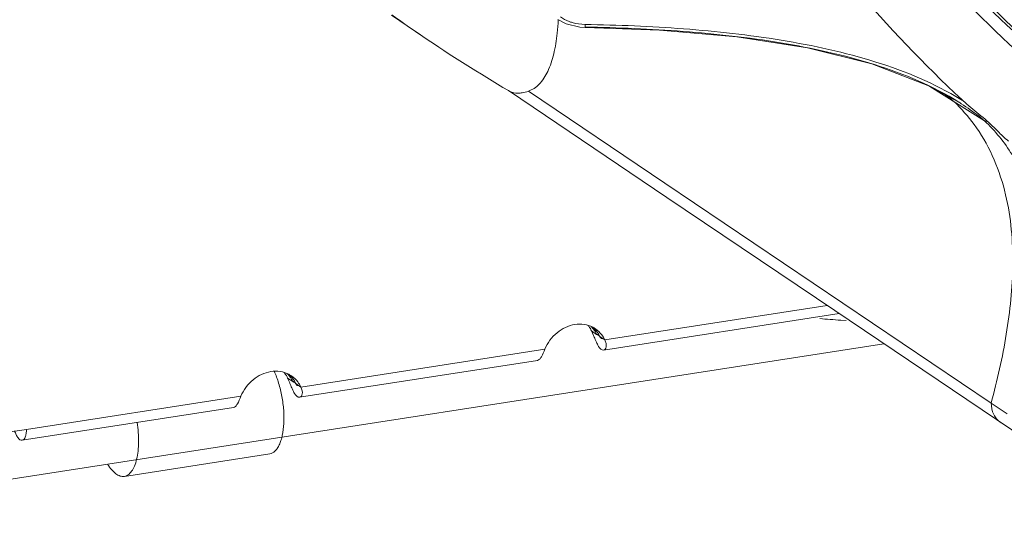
# Model space of a CAD drawing. Header units: millimetres. Extents: x 29170 to 33192, y 579 to 3108.
# Tile 188 of 256: x 32893 to 32960, y 1442 to 1477. Entities that reach past the tile are written whole.
import ezdxf

# ---------------------------------------------------------------- set-up
doc = ezdxf.new("R2010")
doc.units = ezdxf.units.MM
doc.layers.add('细实线', color=7, linetype='Continuous', lineweight=13)

msp = doc.modelspace()

# ---------------------------------------------------------------- linework, layer by layer
at = {"layer": '细实线'}
for p, q in [((32918.007, 1477.545), (32920.163, 1476.083)), ((32930.883, 1476.73), (32931.237, 1476.709)), ((32925.998, 1472.393), (32926.061, 1472.355)), ((32927.359, 1472.351), (32936.683, 1466.063)), ((32958.506, 1470.327), (32954.775, 1472.681)), ((32956.949, 1471.779), (32957.048, 1471.687)), ((32956.767, 1471.592), (32956.758, 1471.597)), ((32936.683, 1466.063), (32958.96, 1451.045)), ((32947.755, 1457.712), (32932.583, 1455.359)), ((32948.581, 1457.154), (32932.498, 1454.661)), ((32948.275, 1457.361), (32961.482, 1448.452)), ((32948.689, 1456.701), (32949.058, 1456.674)), ((32931.678, 1455.973), (32932.023, 1455.739)), ((32931.817, 1455.655), (32931.678, 1455.973)), ((32932.138, 1455.757), (32932.023, 1455.739)), ((32932.064, 1455.722), (32932.023, 1455.739)), ((32932.171, 1455.657), (32932.105, 1455.701)), ((32932.583, 1455.359), (32932.238, 1455.593)), ((32932.352, 1455.51), (32932.388, 1455.476)), ((32869.924, 1442.419), (32951.641, 1455.09)), ((32932.386, 1455.455), (32932.377, 1455.451)), ((32932.396, 1455.466), (32932.386, 1455.455)), ((32932.395, 1455.489), (32932.396, 1455.466)), ((32932.42, 1455.435), (32932.421, 1455.433)), ((32928.488, 1454.724), (32911.829, 1452.141)), ((32927.989, 1453.961), (32911.744, 1451.442)), ((32910.924, 1452.755), (32911.269, 1452.521)), ((32911.063, 1452.437), (32910.924, 1452.755)), ((32911.384, 1452.539), (32911.269, 1452.521)), ((32911.31, 1452.504), (32911.269, 1452.521)), ((32911.417, 1452.438), (32911.351, 1452.483)), ((32911.829, 1452.141), (32911.484, 1452.375)), ((32911.598, 1452.292), (32911.633, 1452.257)), ((32911.632, 1452.236), (32911.622, 1452.233)), ((32911.642, 1452.248), (32911.632, 1452.236)), ((32911.641, 1452.271), (32911.642, 1452.248)), ((32911.666, 1452.217), (32911.667, 1452.215)), ((32907.734, 1451.506), (32893.088, 1449.235)), ((32958.96, 1451.045), (32960.044, 1450.314)), ((32907.235, 1450.743), (32892.796, 1448.504)), ((32899.774, 1446.036), (32909.699, 1447.575))]:
    msp.add_line(p, q, dxfattribs=at)
for points in [[(32929.383, 1477.243), (32929.947, 1476.952), (32930.883, 1476.73)], [(32931.237, 1476.709), (32936.311, 1476.525), (32941.583, 1476.068), (32946.428, 1475.31), (32950.812, 1474.218), (32954.645, 1472.75), (32956.759, 1471.596)], [(32925.999, 1472.395), (32936.825, 1465.088), (32948.275, 1457.361)], [(32932.297, 1455.553), (32932.306, 1455.547), (32932.352, 1455.51)], [(32932.388, 1455.476), (32932.409, 1455.45), (32932.42, 1455.435)], [(32911.543, 1452.335), (32911.552, 1452.329), (32911.598, 1452.292)], [(32911.633, 1452.257), (32911.655, 1452.232), (32911.666, 1452.217)]]:
    msp.add_lwpolyline(points, dxfattribs=at)
for centre, radius, start, end in [((33019.029, 1540.125), 86.504, 222.98313, 235.82813), ((33019.687, 1539.259), 87.156, 222.29067, 235.83522), ((33019.911, 1539.142), 92.206, 220.3384, 226.93402), ((32977.512, 1560.61), 102.145, 234.38592, 235.84388), ((32914.606, 1477.894), 14.813, 353.86806, 357.43021), ((32980.299, 1564.72), 107.111, 235.84449, 239.53834), ((32947.004, 1460.458), 14.62, 49.92621, 53.60067), ((32948.254, 1463.07), 11.839, 45.09476, 46.41894), ((32947.304, 1456.254), 18.252, 57.73609, 58.35087), ((32948.22, 1463.036), 11.886, 34.99473, 45.09326), ((32947.441, 1456.808), 17.479, 57.18545, 57.75548), ((32929.964, 1455.177), 1.889, 37.485, 38.35946), ((32929.955, 1455.17), 1.9, 36.05927, 37.48406), ((32929.895, 1455.13), 1.972, 25.3297, 35.99876), ((32930.322, 1454.954), 1.871, 37.57619, 45.2094), ((32930.914, 1454.605), 1.827, 55.84664, 62.61557), ((32930.544, 1454.813), 1.863, 37.46733, 49.45395), ((32958.009, 1582.364), 126.008, 265.10337, 265.75842), ((32930.302, 1454.938), 1.897, 36.45671, 37.58559), ((32910.885, 1447.012), 22.647, 22.16584, 22.43438), ((32930.295, 1454.933), 1.906, 36.06026, 36.4573), ((32930.24, 1454.896), 1.972, 25.3297, 35.99876), ((32931.82, 1455.192), 0.584, 60.79933, 65.30601), ((32931.901, 1455.319), 0.433, 42.17988, 51.28659), ((32909.21, 1451.959), 1.889, 37.485, 38.35946), ((32909.201, 1451.952), 1.9, 36.05927, 37.48406), ((32909.141, 1451.911), 1.972, 25.3297, 35.99876), ((32909.568, 1451.736), 1.871, 37.47487, 45.20884), ((32910.16, 1451.387), 1.827, 55.84664, 62.61557), ((32909.79, 1451.595), 1.863, 37.46733, 49.45395), ((32909.548, 1451.72), 1.898, 36.45682, 37.4846), ((32909.54, 1451.714), 1.906, 36.06026, 36.4573), ((32909.486, 1451.677), 1.972, 25.3297, 35.99876), ((32890.13, 1443.794), 22.647, 22.16584, 22.43438), ((32911.066, 1451.973), 0.584, 60.79933, 65.30601), ((32911.147, 1452.101), 0.433, 42.17988, 51.28659)]:
    msp.add_arc(centre, radius, start, end, dxfattribs=at)
for points, knots in [([(32943.92, 1497.975), (32945.568, 1495.038), (32949.168, 1489.366), (32955.452, 1481.546), (32962.531, 1474.537), (32967.74, 1470.445), (32970.446, 1468.561)], [0, 0, 0, 0, 0.253058, 0.50356, 0.752265, 1, 1, 1, 1]), ([(32930.356, 1477.039), (32930.283, 1477.06), (32930.002, 1477.154), (32929.735, 1477.293), (32929.557, 1477.424)], [0, 0, 0, 0, 0.25604, 1, 1, 1, 1]), ([(32931.237, 1476.709), (32931.233, 1476.709), (32931.239, 1476.738), (32931.231, 1476.767), (32931.234, 1476.835), (32931.233, 1476.883), (32931.233, 1476.911)], [0, 0, 0, 0, 0.067678, 0.264955, 0.582436, 1, 1, 1, 1]), ([(32956.881, 1471.791), (32955.084, 1472.899), (32951.035, 1474.553), (32944.619, 1475.954), (32937.959, 1476.689), (32933.477, 1476.873), (32931.233, 1476.911)], [0, 0, 0, 0, 0.239874, 0.490668, 0.744951, 1, 1, 1, 1]), ([(32956.758, 1471.597), (32954.981, 1472.717), (32950.953, 1474.378), (32944.568, 1475.779), (32937.937, 1476.512), (32933.475, 1476.695), (32931.241, 1476.732)], [0, 0, 0, 0, 0.239766, 0.490669, 0.744983, 1, 1, 1, 1]), ([(32929.334, 1476.312), (32929.282, 1475.836), (32929.139, 1474.942), (32928.751, 1473.745), (32928.188, 1472.822), (32927.635, 1472.441), (32927.359, 1472.351)], [0, 0, 0, 0, 0.31063, 0.584195, 0.811737, 1, 1, 1, 1]), ([(32926.061, 1472.355), (32926.113, 1472.325), (32926.342, 1472.213), (32926.61, 1472.196), (32926.803, 1472.219)], [0, 0, 0, 0, 0.235173, 1, 1, 1, 1]), ([(32926.803, 1472.219), (32926.845, 1472.224), (32927.034, 1472.253), (32927.218, 1472.305), (32927.359, 1472.351)], [0, 0, 0, 0, 0.22164, 1, 1, 1, 1]), ([(32958.506, 1470.326), (32958.382, 1470.431), (32957.871, 1470.847), (32957.331, 1471.228), (32956.914, 1471.498)], [0, 0, 0, 0, 0.245818, 1, 1, 1, 1]), ([(32958.505, 1470.327), (32958.541, 1470.305), (32958.605, 1470.295), (32958.663, 1470.307), (32958.68, 1470.311)], [0, 0, 0, 0, 0.715398, 1, 1, 1, 1]), ([(32960.975, 1449.686), (32961.448, 1451.407), (32962.234, 1454.881), (32962.695, 1460.218), (32962.044, 1464.739), (32960.461, 1468.129), (32959.227, 1469.642), (32958.506, 1470.327)], [0, 0, 0, 0, 0.245603, 0.489126, 0.734687, 0.863158, 1, 1, 1, 1]), ([(32958.68, 1470.311), (32958.925, 1470.086), (32959.407, 1469.625), (32959.882, 1469.155), (32960.136, 1468.939)], [0, 0, 0, 0, 0.500077, 1, 1, 1, 1]), ([(32957.958, 1469.853), (32958.911, 1468.49), (32960.186, 1465.382), (32960.578, 1460.506), (32960.084, 1455.718), (32959.379, 1452.594), (32958.96, 1451.045)], [0, 0, 0, 0, 0.257524, 0.505008, 0.751602, 1, 1, 1, 1]), ([(32930.535, 1456.413), (32930.095, 1456.345), (32929.227, 1455.927), (32928.667, 1455.156), (32928.488, 1454.724)], [0, 0, 0, 0, 0.488256, 1, 1, 1, 1]), ([(32931.754, 1456.227), (32931.573, 1456.322), (32931.168, 1456.451), (32930.744, 1456.446), (32930.535, 1456.413)], [0, 0, 0, 0, 0.491335, 1, 1, 1, 1]), ([(32932.499, 1454.661), (32932.358, 1454.639), (32932.145, 1454.895), (32931.996, 1455.218), (32931.905, 1455.441), (32931.857, 1455.557)], [0, 0, 0, 0, 0.376984, 0.670168, 1, 1, 1, 1]), ([(32932.377, 1455.451), (32932.35, 1455.447), (32932.284, 1455.513), (32932.253, 1455.574), (32932.221, 1455.609)], [0, 0, 0, 0, 0.362963, 1, 1, 1, 1]), ([(32893.088, 1449.235), (32890.598, 1448.849), (32885.601, 1448.503), (32878.212, 1449.336), (32871.235, 1451.507), (32866.981, 1453.817), (32865.004, 1455.159)], [0, 0, 0, 0, 0.257552, 0.508947, 0.755717, 1, 1, 1, 1]), ([(32932.583, 1455.359), (32932.621, 1455.279), (32932.677, 1455.124), (32932.691, 1454.903), (32932.635, 1454.73), (32932.543, 1454.668), (32932.499, 1454.661)], [0, 0, 0, 0, 0.339263, 0.619141, 0.83066, 1, 1, 1, 1]), ([(32927.989, 1453.961), (32928.039, 1453.969), (32928.146, 1454.041), (32928.315, 1454.304), (32928.415, 1454.547), (32928.488, 1454.724)], [0, 0, 0, 0, 0.163173, 0.385264, 1, 1, 1, 1]), ([(32909.781, 1453.195), (32909.341, 1453.127), (32908.473, 1452.709), (32907.913, 1451.938), (32907.734, 1451.506)], [0, 0, 0, 0, 0.488256, 1, 1, 1, 1]), ([(32910.002, 1453.215), (32910.124, 1452.954), (32910.334, 1452.388), (32910.55, 1451.494), (32910.669, 1450.566), (32910.682, 1449.673), (32910.603, 1448.982), (32910.479, 1448.501), (32910.366, 1448.202), (32910.231, 1447.955), (32910.074, 1447.763), (32909.897, 1447.63), (32909.764, 1447.585), (32909.699, 1447.575)], [0, 0, 0, 0, 0.142111, 0.296105, 0.452608, 0.601963, 0.735351, 0.793918, 0.846288, 0.892318, 0.932382, 0.967593, 1, 1, 1, 1]), ([(32911, 1453.009), (32910.819, 1453.103), (32910.414, 1453.233), (32909.99, 1453.228), (32909.781, 1453.195)], [0, 0, 0, 0, 0.491335, 1, 1, 1, 1]), ([(32911.745, 1451.443), (32911.604, 1451.42), (32911.391, 1451.677), (32911.242, 1451.999), (32911.151, 1452.223), (32911.103, 1452.339)], [0, 0, 0, 0, 0.376984, 0.670168, 1, 1, 1, 1]), ([(32911.622, 1452.233), (32911.596, 1452.229), (32911.53, 1452.294), (32911.499, 1452.356), (32911.467, 1452.391)], [0, 0, 0, 0, 0.362963, 1, 1, 1, 1]), ([(32911.829, 1452.141), (32911.867, 1452.06), (32911.923, 1451.905), (32911.937, 1451.684), (32911.881, 1451.512), (32911.789, 1451.45), (32911.745, 1451.443)], [0, 0, 0, 0, 0.339263, 0.619141, 0.83066, 1, 1, 1, 1]), ([(32907.235, 1450.743), (32907.285, 1450.751), (32907.392, 1450.823), (32907.561, 1451.086), (32907.661, 1451.329), (32907.734, 1451.506)], [0, 0, 0, 0, 0.163173, 0.385264, 1, 1, 1, 1]), ([(32958.96, 1451.045), (32958.961, 1450.778), (32959.07, 1450.253), (32959.423, 1449.84), (32959.631, 1449.7)], [0, 0, 0, 0, 0.515626, 1, 1, 1, 1]), ([(32900.646, 1449.722), (32900.681, 1449.496), (32900.733, 1449.049), (32900.755, 1448.393), (32900.721, 1447.778), (32900.631, 1447.228), (32900.49, 1446.762), (32900.325, 1446.441), (32900.167, 1446.249), (32900.045, 1446.143), (32899.914, 1446.07), (32899.82, 1446.043), (32899.774, 1446.036)], [0, 0, 0, 0, 0.169111, 0.33288, 0.486219, 0.624714, 0.74507, 0.845791, 0.889216, 0.928673, 0.965147, 1, 1, 1, 1]), ([(32892.285, 1449.15), (32892.314, 1449.056), (32892.379, 1448.883), (32892.512, 1448.64), (32892.691, 1448.488), (32892.796, 1448.504)], [0, 0, 0, 0, 0.342949, 0.630487, 1, 1, 1, 1]), ([(32892.796, 1448.504), (32892.897, 1448.52), (32893.02, 1448.706), (32893.075, 1448.965), (32893.088, 1449.141), (32893.088, 1449.235)], [0, 0, 0, 0, 0.371247, 0.657456, 1, 1, 1, 1]), ([(32899.774, 1446.036), (32899.728, 1446.029), (32899.632, 1446.026), (32899.43, 1446.066), (32899.171, 1446.211), (32898.884, 1446.495), (32898.716, 1446.735), (32898.634, 1446.871)], [0, 0, 0, 0, 0.093453, 0.191129, 0.411676, 0.679875, 1, 1, 1, 1])]:
    msp.add_open_spline(points, degree=3, knots=knots, dxfattribs=at)
for points in [[(32931.233, 1476.911), (32930.937, 1476.915), (32930.64, 1476.956), (32930.356, 1477.039)], [(32957.048, 1471.687), (32957.213, 1471.533), (32957.387, 1471.388), (32957.561, 1471.245)], [(32957.561, 1471.245), (32957.935, 1470.935), (32958.312, 1470.629), (32958.68, 1470.311)], [(32932.366, 1455.715), (32932.246, 1455.87), (32932.101, 1456.007), (32931.94, 1456.117)], [(32932.238, 1455.593), (32932.179, 1455.718), (32932.107, 1455.837), (32932.023, 1455.946)], [(32932.583, 1455.359), (32932.523, 1455.485), (32932.45, 1455.605), (32932.366, 1455.715)], [(32911.612, 1452.497), (32911.492, 1452.652), (32911.347, 1452.789), (32911.185, 1452.899)], [(32911.484, 1452.375), (32911.425, 1452.499), (32911.353, 1452.619), (32911.269, 1452.728)], [(32911.829, 1452.141), (32911.769, 1452.267), (32911.696, 1452.387), (32911.612, 1452.497)]]:
    msp.add_open_spline(points, degree=3, dxfattribs=at)

doc.saveas('drawing.dxf')
